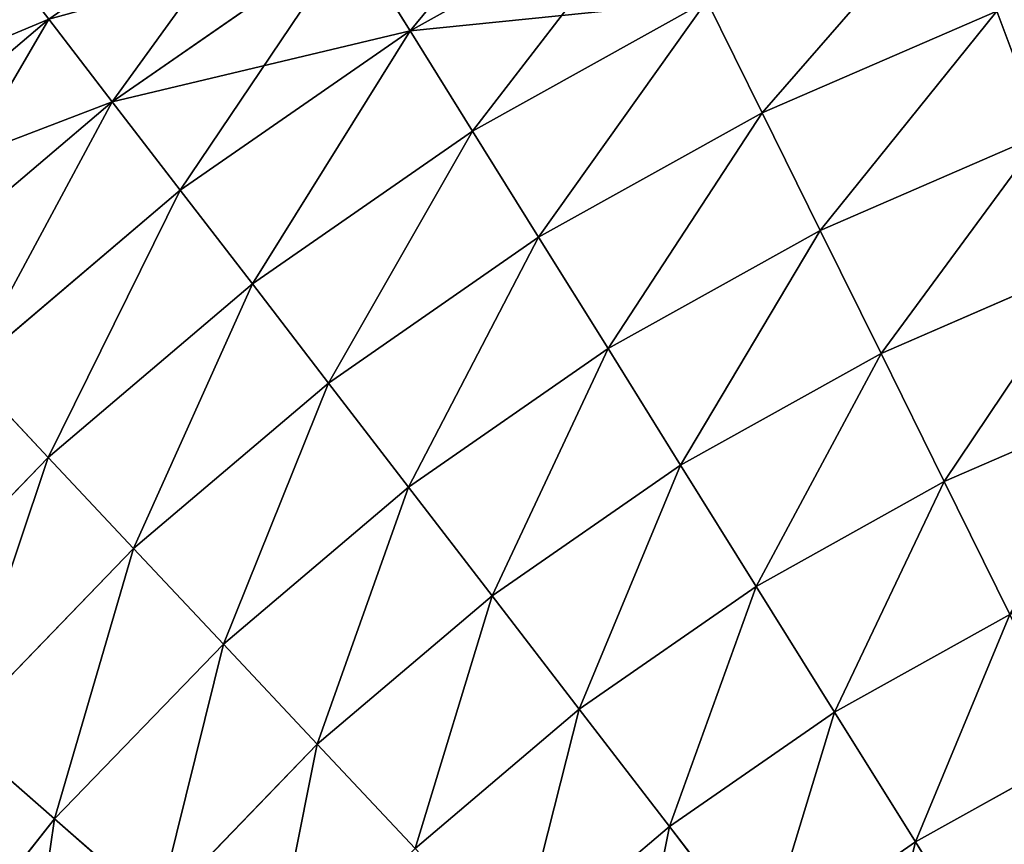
# Model space of a CAD drawing. Extents: x 5 to 965, y 4 to 104.
# Tile 197 of 256: x 245 to 258, y 75 to 86. Entities that reach past the tile are written whole.
import ezdxf

# ---------------------------------------------------------------- set-up
doc = ezdxf.new("R2010")
doc.units = 0
doc.layers.get('0').update_dxf_attribs({"color": 13, "linetype": 'CONTINUOUS'})

# ---------------------------------------------------------------- blocks, each defined once
blk = doc.blocks.new('COMPONENT_4')
for p, q in [((32.858, 84.613, 18.22), (29.545, 82.768, 18.22)), ((32.858, 84.613, 81.659), (29.545, 82.768, 81.659)), ((28.746, 84.051, 20.155), (25.508, 81.807, 20.155)), ((28.746, 84.051, 79.725), (25.508, 81.807, 79.725)), ((29.545, 82.768, 18.22), (28.746, 84.051, 20.155)), ((28.746, 84.051, 79.725), (29.545, 82.768, 81.659)), ((33.569, 83.174, 16.362), (30.394, 81.406, 16.362)), ((33.569, 83.174, 83.518), (30.394, 81.406, 83.518)), ((34.319, 81.655, 14.584), (33.569, 83.174, 16.362)), ((34.319, 81.655, 85.295), (33.569, 83.174, 83.518)), ((24.646, 82.928, 22.161), (21.537, 80.287, 22.161)), ((24.646, 82.928, 77.718), (21.537, 80.287, 77.718)), ((25.508, 81.807, 20.155), (24.646, 82.928, 22.161)), ((24.646, 82.928, 77.718), (25.508, 81.807, 79.725)), ((37.5, 83.037, 14.584), (34.319, 81.655, 14.584)), ((37.5, 83.037, 85.295), (34.319, 81.655, 85.295)), ((38.128, 81.372, 12.892), (37.5, 83.037, 14.584)), ((38.128, 81.372, 86.987), (37.5, 83.037, 85.295)), ((29.545, 82.768, 18.22), (26.429, 80.608, 18.22)), ((29.545, 82.768, 81.659), (26.429, 80.608, 81.659)), ((30.394, 81.406, 16.362), (29.545, 82.768, 18.22)), ((29.545, 82.768, 81.659), (30.394, 81.406, 83.518)), ((25.508, 81.807, 20.155), (22.505, 79.255, 20.155)), ((25.508, 81.807, 79.725), (22.505, 79.255, 79.725)), ((26.429, 80.608, 18.22), (25.508, 81.807, 20.155)), ((25.508, 81.807, 79.725), (26.429, 80.608, 81.659)), ((34.319, 81.655, 14.584), (31.289, 79.968, 14.584)), ((34.319, 81.655, 85.295), (31.289, 79.968, 85.295)), ((35.108, 80.06, 12.892), (34.319, 81.655, 14.584)), ((35.108, 80.06, 86.987), (34.319, 81.655, 85.295)), ((30.394, 81.406, 16.362), (27.407, 79.336, 16.362)), ((30.394, 81.406, 83.518), (27.407, 79.336, 83.518)), ((31.289, 79.968, 14.584), (30.394, 81.406, 16.362)), ((30.394, 81.406, 83.518), (31.289, 79.968, 85.295)), ((38.128, 81.372, 12.892), (35.108, 80.06, 12.892)), ((38.128, 81.372, 86.987), (35.108, 80.06, 86.987)), ((26.429, 80.608, 18.22), (23.54, 78.153, 18.22)), ((26.429, 80.608, 81.659), (23.54, 78.153, 81.659)), ((27.407, 79.336, 16.362), (26.429, 80.608, 18.22)), ((26.429, 80.608, 81.659), (27.407, 79.336, 83.518)), ((35.108, 80.06, 12.892), (32.23, 78.458, 12.892)), ((35.108, 80.06, 86.987), (32.23, 78.458, 86.987)), ((35.932, 78.392, 11.289), (35.108, 80.06, 12.892)), ((35.932, 78.392, 88.59), (35.108, 80.06, 86.987)), ((31.289, 79.968, 14.584), (28.439, 77.992, 14.584)), ((31.289, 79.968, 85.295), (28.439, 77.992, 85.295)), ((32.23, 78.458, 12.892), (31.289, 79.968, 14.584)), ((31.289, 79.968, 85.295), (32.23, 78.458, 86.987)), ((38.785, 79.631, 11.289), (35.932, 78.392, 11.289)), ((38.785, 79.631, 88.59), (35.932, 78.392, 88.59)), ((27.407, 79.336, 16.362), (24.638, 76.982, 16.362)), ((27.407, 79.336, 83.518), (24.638, 76.982, 83.518)), ((28.439, 77.992, 14.584), (27.407, 79.336, 16.362)), ((27.407, 79.336, 83.518), (28.439, 77.992, 85.295)), ((32.23, 78.458, 12.892), (29.524, 76.581, 12.892)), ((32.23, 78.458, 86.987), (29.524, 76.581, 86.987)), ((33.214, 76.879, 11.289), (32.23, 78.458, 12.892)), ((32.23, 78.458, 86.987), (33.214, 76.879, 88.59)), ((35.932, 78.392, 11.289), (33.214, 76.879, 11.289)), ((35.932, 78.392, 88.59), (33.214, 76.879, 88.59)), ((36.79, 76.655, 9.779), (35.932, 78.392, 11.289)), ((36.79, 76.655, 90.1), (35.932, 78.392, 88.59)), ((24.638, 76.982, 16.362), (23.54, 78.153, 18.22)), ((24.638, 76.982, 83.518), (23.54, 78.153, 81.659)), ((28.439, 77.992, 14.584), (25.797, 75.747, 14.584)), ((28.439, 77.992, 85.295), (25.797, 75.747, 85.295)), ((29.524, 76.581, 12.892), (28.439, 77.992, 14.584)), ((28.439, 77.992, 85.295), (29.524, 76.581, 86.987)), ((39.469, 77.819, 9.779), (36.79, 76.655, 9.779)), ((39.469, 77.819, 90.1), (36.79, 76.655, 90.1)), ((24.638, 76.982, 16.362), (22.113, 74.369, 16.362)), ((24.638, 76.982, 83.518), (22.113, 74.369, 83.518)), ((25.797, 75.747, 14.584), (24.638, 76.982, 16.362)), ((25.797, 75.747, 85.295), (24.638, 76.982, 83.518)), ((33.214, 76.879, 11.289), (30.658, 75.106, 11.289)), ((33.214, 76.879, 88.59), (30.658, 75.106, 88.59)), ((34.238, 75.234, 9.779), (33.214, 76.879, 11.289)), ((33.214, 76.879, 88.59), (34.238, 75.234, 90.1)), ((36.79, 76.655, 9.779), (34.238, 75.234, 9.779)), ((36.79, 76.655, 90.1), (34.238, 75.234, 90.1)), ((37.68, 74.854, 8.366), (36.79, 76.655, 9.779)), ((37.68, 74.854, 91.513), (36.79, 76.655, 90.1)), ((29.524, 76.581, 12.892), (27.015, 74.449, 12.892)), ((29.524, 76.581, 86.987), (27.015, 74.449, 86.987)), ((30.658, 75.106, 11.289), (29.524, 76.581, 12.892)), ((29.524, 76.581, 86.987), (30.658, 75.106, 88.59)), ((25.797, 75.747, 14.584), (23.387, 73.253, 14.584)), ((25.797, 75.747, 85.295), (23.387, 73.253, 85.295)), ((27.015, 74.449, 12.892), (25.797, 75.747, 14.584)), ((27.015, 74.449, 86.987), (25.797, 75.747, 85.295)), ((34.238, 75.234, 9.779), (31.838, 73.57, 9.779)), ((34.238, 75.234, 90.1), (31.838, 73.57, 90.1)), ((35.301, 73.529, 8.366), (34.238, 75.234, 9.779)), ((34.238, 75.234, 90.1), (35.301, 73.529, 91.513)), ((30.658, 75.106, 11.289), (28.287, 73.092, 11.289)), ((30.658, 75.106, 88.59), (28.287, 73.092, 88.59)), ((31.838, 73.57, 9.779), (30.658, 75.106, 11.289)), ((30.658, 75.106, 88.59), (31.838, 73.57, 90.1)), ((37.68, 74.854, 8.366), (35.301, 73.529, 8.366)), ((37.68, 74.854, 91.513), (35.301, 73.529, 91.513)), ((27.015, 74.449, 12.892), (24.726, 72.08, 12.892)), ((27.015, 74.449, 86.987), (24.726, 72.08, 86.987)), ((28.287, 73.092, 11.289), (27.015, 74.449, 12.892)), ((28.287, 73.092, 88.59), (27.015, 74.449, 86.987)), ((31.838, 73.57, 9.779), (29.613, 71.679, 9.779)), ((31.838, 73.57, 90.1), (29.613, 71.679, 90.1)), ((33.062, 71.978, 8.366), (31.838, 73.57, 9.779)), ((31.838, 73.57, 90.1), (33.062, 71.978, 91.513)), ((35.301, 73.529, 8.366), (33.062, 71.978, 8.366)), ((35.301, 73.529, 91.513), (33.062, 71.978, 91.513)), ((36.398, 71.767, 7.053), (35.301, 73.529, 8.366)), ((35.301, 73.529, 91.513), (36.398, 71.767, 92.826)), ((24.726, 72.08, 12.892), (23.387, 73.253, 14.584)), ((23.387, 73.253, 85.295), (24.726, 72.08, 86.987)), ((28.287, 73.092, 11.289), (26.126, 70.855, 11.289)), ((28.287, 73.092, 88.59), (26.126, 70.855, 88.59)), ((29.613, 71.679, 9.779), (28.287, 73.092, 11.289)), ((29.613, 71.679, 90.1), (28.287, 73.092, 88.59)), ((38.6, 72.993, 7.053), (36.398, 71.767, 7.053)), ((38.6, 72.993, 92.826), (36.398, 71.767, 92.826)), ((24.726, 72.08, 12.892), (22.681, 69.499, 12.892)), ((24.726, 72.08, 86.987), (22.681, 69.499, 86.987)), ((26.126, 70.855, 11.289), (24.726, 72.08, 12.892)), ((24.726, 72.08, 86.987), (26.126, 70.855, 88.59)), ((33.062, 71.978, 8.366), (30.987, 70.214, 8.366)), ((33.062, 71.978, 91.513), (30.987, 70.214, 91.513)), ((34.327, 70.332, 7.053), (33.062, 71.978, 8.366)), ((33.062, 71.978, 91.513), (34.327, 70.332, 92.826)), ((36.398, 71.767, 7.053), (34.327, 70.332, 7.053)), ((36.398, 71.767, 92.826), (34.327, 70.332, 92.826)), ((37.529, 69.953, 5.844), (36.398, 71.767, 7.053)), ((36.398, 71.767, 92.826), (37.529, 69.953, 94.036))]:
    blk.add_line(p, q)
mesh = blk.add_polyface()
corners = [(28.746, 84.051, 20.155), (32.858, 84.613, 18.22), (29.545, 82.768, 18.22), (32.188, 85.968, 20.155)]
mesh.append_faces([[corners[k] for k in face] for face in [(0, 1, 2), (1, 0, 3)]], dxfattribs={"vtx0": -1})
mesh = blk.add_polyface()
corners = [(29.545, 82.768, 81.659), (32.188, 85.968, 79.725), (28.746, 84.051, 79.725), (32.858, 84.613, 81.659)]
mesh.append_faces([[corners[k] for k in face] for face in [(0, 1, 2), (1, 0, 3)]], dxfattribs={"vtx0": -1})
mesh = blk.add_polyface()
corners = [(24.646, 82.928, 22.161), (28.746, 84.051, 20.155), (25.508, 81.807, 20.155), (27.998, 85.252, 22.161)]
mesh.append_faces([[corners[k] for k in face] for face in [(0, 1, 2), (1, 0, 3)]], dxfattribs={"vtx0": -1})
mesh = blk.add_polyface()
corners = [(25.508, 81.807, 79.725), (27.998, 85.252, 77.718), (24.646, 82.928, 77.718), (28.746, 84.051, 79.725)]
mesh.append_faces([[corners[k] for k in face] for face in [(0, 1, 2), (1, 0, 3)]], dxfattribs={"vtx0": -1})
mesh = blk.add_polyface()
corners = [(29.545, 82.768, 18.22), (33.569, 83.174, 16.362), (30.394, 81.406, 16.362), (32.858, 84.613, 18.22)]
mesh.append_faces([[corners[k] for k in face] for face in [(0, 1, 2), (1, 0, 3)]], dxfattribs={"vtx0": -1})
mesh = blk.add_polyface()
corners = [(30.394, 81.406, 83.518), (32.858, 84.613, 81.659), (29.545, 82.768, 81.659), (33.569, 83.174, 83.518)]
mesh.append_faces([[corners[k] for k in face] for face in [(0, 1, 2), (1, 0, 3)]], dxfattribs={"vtx0": -1})
mesh = blk.add_polyface()
corners = [(36.902, 84.622, 16.362), (34.319, 81.655, 14.584), (33.569, 83.174, 16.362), (37.5, 83.037, 14.584)]
mesh.append_faces([[corners[k] for k in face] for face in [(0, 1, 2), (1, 0, 3)]], dxfattribs={"vtx0": -1})
mesh = blk.add_polyface()
corners = [(34.319, 81.655, 85.295), (36.902, 84.622, 83.518), (33.569, 83.174, 83.518), (37.5, 83.037, 85.295)]
mesh.append_faces([[corners[k] for k in face] for face in [(0, 1, 2), (1, 0, 3)]], dxfattribs={"vtx0": -1})
mesh = blk.add_polyface()
corners = [(25.508, 81.807, 20.155), (29.545, 82.768, 18.22), (26.429, 80.608, 18.22), (28.746, 84.051, 20.155)]
mesh.append_faces([[corners[k] for k in face] for face in [(0, 1, 2), (1, 0, 3)]], dxfattribs={"vtx0": -1})
mesh = blk.add_polyface()
corners = [(26.429, 80.608, 81.659), (28.746, 84.051, 79.725), (25.508, 81.807, 79.725), (29.545, 82.768, 81.659)]
mesh.append_faces([[corners[k] for k in face] for face in [(0, 1, 2), (1, 0, 3)]], dxfattribs={"vtx0": -1})
mesh = blk.add_polyface()
corners = [(40.801, 84.101, 14.584), (38.128, 81.372, 12.892), (37.5, 83.037, 14.584), (41.263, 82.382, 12.892)]
mesh.append_faces([[corners[k] for k in face] for face in [(0, 1, 2), (1, 0, 3)]], dxfattribs={"vtx0": -1})
mesh = blk.add_polyface()
corners = [(38.128, 81.372, 86.987), (40.801, 84.101, 85.295), (37.5, 83.037, 85.295), (41.263, 82.382, 86.987)]
mesh.append_faces([[corners[k] for k in face] for face in [(0, 1, 2), (1, 0, 3)]], dxfattribs={"vtx0": -1})
mesh = blk.add_polyface()
corners = [(20.638, 81.246, 24.235), (24.646, 82.928, 22.161), (21.537, 80.287, 22.161), (23.844, 83.971, 24.235)]
mesh.append_faces([[corners[k] for k in face] for face in [(0, 1, 2), (1, 0, 3)]], dxfattribs={"vtx0": -1})
mesh = blk.add_polyface()
corners = [(21.537, 80.287, 77.718), (23.844, 83.971, 75.645), (20.638, 81.246, 75.645), (24.646, 82.928, 77.718)]
mesh.append_faces([[corners[k] for k in face] for face in [(0, 1, 2), (1, 0, 3)]], dxfattribs={"vtx0": -1})
mesh = blk.add_polyface()
corners = [(33.569, 83.174, 16.362), (31.289, 79.968, 14.584), (30.394, 81.406, 16.362), (34.319, 81.655, 14.584)]
mesh.append_faces([[corners[k] for k in face] for face in [(0, 1, 2), (1, 0, 3)]], dxfattribs={"vtx0": -1})
mesh = blk.add_polyface()
corners = [(31.289, 79.968, 85.295), (33.569, 83.174, 83.518), (30.394, 81.406, 83.518), (34.319, 81.655, 85.295)]
mesh.append_faces([[corners[k] for k in face] for face in [(0, 1, 2), (1, 0, 3)]], dxfattribs={"vtx0": -1})
mesh = blk.add_polyface()
corners = [(21.537, 80.287, 22.161), (25.508, 81.807, 20.155), (22.505, 79.255, 20.155), (24.646, 82.928, 22.161)]
mesh.append_faces([[corners[k] for k in face] for face in [(0, 1, 2), (1, 0, 3)]], dxfattribs={"vtx0": -1})
mesh = blk.add_polyface()
corners = [(22.505, 79.255, 79.725), (24.646, 82.928, 77.718), (21.537, 80.287, 77.718), (25.508, 81.807, 79.725)]
mesh.append_faces([[corners[k] for k in face] for face in [(0, 1, 2), (1, 0, 3)]], dxfattribs={"vtx0": -1})
mesh = blk.add_polyface()
corners = [(37.5, 83.037, 14.584), (35.108, 80.06, 12.892), (34.319, 81.655, 14.584), (38.128, 81.372, 12.892)]
mesh.append_faces([[corners[k] for k in face] for face in [(0, 1, 2), (1, 0, 3)]], dxfattribs={"vtx0": -1})
mesh = blk.add_polyface()
corners = [(35.108, 80.06, 86.987), (37.5, 83.037, 85.295), (34.319, 81.655, 85.295), (38.128, 81.372, 86.987)]
mesh.append_faces([[corners[k] for k in face] for face in [(0, 1, 2), (1, 0, 3)]], dxfattribs={"vtx0": -1})
mesh = blk.add_polyface()
corners = [(29.545, 82.768, 18.22), (27.407, 79.336, 16.362), (26.429, 80.608, 18.22), (30.394, 81.406, 16.362)]
mesh.append_faces([[corners[k] for k in face] for face in [(0, 1, 2), (1, 0, 3)]], dxfattribs={"vtx0": -1})
mesh = blk.add_polyface()
corners = [(27.407, 79.336, 83.518), (29.545, 82.768, 81.659), (26.429, 80.608, 81.659), (30.394, 81.406, 83.518)]
mesh.append_faces([[corners[k] for k in face] for face in [(0, 1, 2), (1, 0, 3)]], dxfattribs={"vtx0": -1})
mesh = blk.add_polyface()
corners = [(25.508, 81.807, 20.155), (23.54, 78.153, 18.22), (22.505, 79.255, 20.155), (26.429, 80.608, 18.22)]
mesh.append_faces([[corners[k] for k in face] for face in [(0, 1, 2), (1, 0, 3)]], dxfattribs={"vtx0": -1})
mesh = blk.add_polyface()
corners = [(23.54, 78.153, 81.659), (25.508, 81.807, 79.725), (22.505, 79.255, 79.725), (26.429, 80.608, 81.659)]
mesh.append_faces([[corners[k] for k in face] for face in [(0, 1, 2), (1, 0, 3)]], dxfattribs={"vtx0": -1})
mesh = blk.add_polyface()
corners = [(34.319, 81.655, 14.584), (32.23, 78.458, 12.892), (31.289, 79.968, 14.584), (35.108, 80.06, 12.892)]
mesh.append_faces([[corners[k] for k in face] for face in [(0, 1, 2), (1, 0, 3)]], dxfattribs={"vtx0": -1})
mesh = blk.add_polyface()
corners = [(32.23, 78.458, 86.987), (34.319, 81.655, 85.295), (31.289, 79.968, 85.295), (35.108, 80.06, 86.987)]
mesh.append_faces([[corners[k] for k in face] for face in [(0, 1, 2), (1, 0, 3)]], dxfattribs={"vtx0": -1})
mesh = blk.add_polyface()
corners = [(30.394, 81.406, 16.362), (28.439, 77.992, 14.584), (27.407, 79.336, 16.362), (31.289, 79.968, 14.584)]
mesh.append_faces([[corners[k] for k in face] for face in [(0, 1, 2), (1, 0, 3)]], dxfattribs={"vtx0": -1})
mesh = blk.add_polyface()
corners = [(28.439, 77.992, 85.295), (30.394, 81.406, 83.518), (27.407, 79.336, 83.518), (31.289, 79.968, 85.295)]
mesh.append_faces([[corners[k] for k in face] for face in [(0, 1, 2), (1, 0, 3)]], dxfattribs={"vtx0": -1})
mesh = blk.add_polyface()
corners = [(38.128, 81.372, 12.892), (35.932, 78.392, 11.289), (35.108, 80.06, 12.892), (38.785, 79.631, 11.289)]
mesh.append_faces([[corners[k] for k in face] for face in [(0, 1, 2), (1, 0, 3)]], dxfattribs={"vtx0": -1})
mesh = blk.add_polyface()
corners = [(35.932, 78.392, 88.59), (38.128, 81.372, 86.987), (35.108, 80.06, 86.987), (38.785, 79.631, 88.59)]
mesh.append_faces([[corners[k] for k in face] for face in [(0, 1, 2), (1, 0, 3)]], dxfattribs={"vtx0": -1})
mesh = blk.add_polyface()
corners = [(26.429, 80.608, 18.22), (24.638, 76.982, 16.362), (23.54, 78.153, 18.22), (27.407, 79.336, 16.362)]
mesh.append_faces([[corners[k] for k in face] for face in [(0, 1, 2), (1, 0, 3)]], dxfattribs={"vtx0": -1})
mesh = blk.add_polyface()
corners = [(24.638, 76.982, 83.518), (26.429, 80.608, 81.659), (23.54, 78.153, 81.659), (27.407, 79.336, 83.518)]
mesh.append_faces([[corners[k] for k in face] for face in [(0, 1, 2), (1, 0, 3)]], dxfattribs={"vtx0": -1})
mesh = blk.add_polyface()
corners = [(35.108, 80.06, 12.892), (33.214, 76.879, 11.289), (32.23, 78.458, 12.892), (35.932, 78.392, 11.289)]
mesh.append_faces([[corners[k] for k in face] for face in [(0, 1, 2), (1, 0, 3)]], dxfattribs={"vtx0": -1})
mesh = blk.add_polyface()
corners = [(33.214, 76.879, 88.59), (35.108, 80.06, 86.987), (32.23, 78.458, 86.987), (35.932, 78.392, 88.59)]
mesh.append_faces([[corners[k] for k in face] for face in [(0, 1, 2), (1, 0, 3)]], dxfattribs={"vtx0": -1})
mesh = blk.add_polyface()
corners = [(31.289, 79.968, 14.584), (29.524, 76.581, 12.892), (28.439, 77.992, 14.584), (32.23, 78.458, 12.892)]
mesh.append_faces([[corners[k] for k in face] for face in [(0, 1, 2), (1, 0, 3)]], dxfattribs={"vtx0": -1})
mesh = blk.add_polyface()
corners = [(29.524, 76.581, 86.987), (31.289, 79.968, 85.295), (28.439, 77.992, 85.295), (32.23, 78.458, 86.987)]
mesh.append_faces([[corners[k] for k in face] for face in [(0, 1, 2), (1, 0, 3)]], dxfattribs={"vtx0": -1})
mesh = blk.add_polyface()
corners = [(38.785, 79.631, 11.289), (36.79, 76.655, 9.779), (35.932, 78.392, 11.289), (39.469, 77.819, 9.779)]
mesh.append_faces([[corners[k] for k in face] for face in [(0, 1, 2), (1, 0, 3)]], dxfattribs={"vtx0": -1})
mesh = blk.add_polyface()
corners = [(36.79, 76.655, 90.1), (38.785, 79.631, 88.59), (35.932, 78.392, 88.59), (39.469, 77.819, 90.1)]
mesh.append_faces([[corners[k] for k in face] for face in [(0, 1, 2), (1, 0, 3)]], dxfattribs={"vtx0": -1})
mesh = blk.add_polyface()
corners = [(27.407, 79.336, 16.362), (25.797, 75.747, 14.584), (24.638, 76.982, 16.362), (28.439, 77.992, 14.584)]
mesh.append_faces([[corners[k] for k in face] for face in [(0, 1, 2), (1, 0, 3)]], dxfattribs={"vtx0": -1})
mesh = blk.add_polyface()
corners = [(25.797, 75.747, 85.295), (27.407, 79.336, 83.518), (24.638, 76.982, 83.518), (28.439, 77.992, 85.295)]
mesh.append_faces([[corners[k] for k in face] for face in [(0, 1, 2), (1, 0, 3)]], dxfattribs={"vtx0": -1})
mesh = blk.add_polyface()
corners = [(32.23, 78.458, 12.892), (30.658, 75.106, 11.289), (29.524, 76.581, 12.892), (33.214, 76.879, 11.289)]
mesh.append_faces([[corners[k] for k in face] for face in [(0, 1, 2), (1, 0, 3)]], dxfattribs={"vtx0": -1})
mesh = blk.add_polyface()
corners = [(30.658, 75.106, 88.59), (32.23, 78.458, 86.987), (29.524, 76.581, 86.987), (33.214, 76.879, 88.59)]
mesh.append_faces([[corners[k] for k in face] for face in [(0, 1, 2), (1, 0, 3)]], dxfattribs={"vtx0": -1})
mesh = blk.add_polyface()
corners = [(35.932, 78.392, 11.289), (34.238, 75.234, 9.779), (33.214, 76.879, 11.289), (36.79, 76.655, 9.779)]
mesh.append_faces([[corners[k] for k in face] for face in [(0, 1, 2), (1, 0, 3)]], dxfattribs={"vtx0": -1})
mesh = blk.add_polyface()
corners = [(34.238, 75.234, 90.1), (35.932, 78.392, 88.59), (33.214, 76.879, 88.59), (36.79, 76.655, 90.1)]
mesh.append_faces([[corners[k] for k in face] for face in [(0, 1, 2), (1, 0, 3)]], dxfattribs={"vtx0": -1})
mesh = blk.add_polyface()
corners = [(23.54, 78.153, 18.22), (22.113, 74.369, 16.362), (20.905, 75.426, 18.22), (24.638, 76.982, 16.362)]
mesh.append_faces([[corners[k] for k in face] for face in [(0, 1, 2), (1, 0, 3)]], dxfattribs={"vtx0": -1})
mesh = blk.add_polyface()
corners = [(22.113, 74.369, 83.518), (23.54, 78.153, 81.659), (20.905, 75.426, 81.659), (24.638, 76.982, 83.518)]
mesh.append_faces([[corners[k] for k in face] for face in [(0, 1, 2), (1, 0, 3)]], dxfattribs={"vtx0": -1})
mesh = blk.add_polyface()
corners = [(28.439, 77.992, 14.584), (27.015, 74.449, 12.892), (25.797, 75.747, 14.584), (29.524, 76.581, 12.892)]
mesh.append_faces([[corners[k] for k in face] for face in [(0, 1, 2), (1, 0, 3)]], dxfattribs={"vtx0": -1})
mesh = blk.add_polyface()
corners = [(27.015, 74.449, 86.987), (28.439, 77.992, 85.295), (25.797, 75.747, 85.295), (29.524, 76.581, 86.987)]
mesh.append_faces([[corners[k] for k in face] for face in [(0, 1, 2), (1, 0, 3)]], dxfattribs={"vtx0": -1})
mesh = blk.add_polyface()
corners = [(39.469, 77.819, 9.779), (37.68, 74.854, 8.366), (36.79, 76.655, 9.779), (40.178, 75.94, 8.366)]
mesh.append_faces([[corners[k] for k in face] for face in [(0, 1, 2), (1, 0, 3)]], dxfattribs={"vtx0": -1})
mesh = blk.add_polyface()
corners = [(37.68, 74.854, 91.513), (39.469, 77.819, 90.1), (36.79, 76.655, 90.1), (40.178, 75.94, 91.513)]
mesh.append_faces([[corners[k] for k in face] for face in [(0, 1, 2), (1, 0, 3)]], dxfattribs={"vtx0": -1})
mesh = blk.add_polyface()
corners = [(24.638, 76.982, 16.362), (23.387, 73.253, 14.584), (22.113, 74.369, 16.362), (25.797, 75.747, 14.584)]
mesh.append_faces([[corners[k] for k in face] for face in [(0, 1, 2), (1, 0, 3)]], dxfattribs={"vtx0": -1})
mesh = blk.add_polyface()
corners = [(23.387, 73.253, 85.295), (24.638, 76.982, 83.518), (22.113, 74.369, 83.518), (25.797, 75.747, 85.295)]
mesh.append_faces([[corners[k] for k in face] for face in [(0, 1, 2), (1, 0, 3)]], dxfattribs={"vtx0": -1})
mesh = blk.add_polyface()
corners = [(33.214, 76.879, 11.289), (31.838, 73.57, 9.779), (30.658, 75.106, 11.289), (34.238, 75.234, 9.779)]
mesh.append_faces([[corners[k] for k in face] for face in [(0, 1, 2), (1, 0, 3)]], dxfattribs={"vtx0": -1})
mesh = blk.add_polyface()
corners = [(31.838, 73.57, 90.1), (33.214, 76.879, 88.59), (30.658, 75.106, 88.59), (34.238, 75.234, 90.1)]
mesh.append_faces([[corners[k] for k in face] for face in [(0, 1, 2), (1, 0, 3)]], dxfattribs={"vtx0": -1})
mesh = blk.add_polyface()
corners = [(36.79, 76.655, 9.779), (35.301, 73.529, 8.366), (34.238, 75.234, 9.779), (37.68, 74.854, 8.366)]
mesh.append_faces([[corners[k] for k in face] for face in [(0, 1, 2), (1, 0, 3)]], dxfattribs={"vtx0": -1})
mesh = blk.add_polyface()
corners = [(35.301, 73.529, 91.513), (36.79, 76.655, 90.1), (34.238, 75.234, 90.1), (37.68, 74.854, 91.513)]
mesh.append_faces([[corners[k] for k in face] for face in [(0, 1, 2), (1, 0, 3)]], dxfattribs={"vtx0": -1})
mesh = blk.add_polyface()
corners = [(29.524, 76.581, 12.892), (28.287, 73.092, 11.289), (27.015, 74.449, 12.892), (30.658, 75.106, 11.289)]
mesh.append_faces([[corners[k] for k in face] for face in [(0, 1, 2), (1, 0, 3)]], dxfattribs={"vtx0": -1})
mesh = blk.add_polyface()
corners = [(28.287, 73.092, 88.59), (29.524, 76.581, 86.987), (27.015, 74.449, 86.987), (30.658, 75.106, 88.59)]
mesh.append_faces([[corners[k] for k in face] for face in [(0, 1, 2), (1, 0, 3)]], dxfattribs={"vtx0": -1})
mesh = blk.add_polyface()
corners = [(25.797, 75.747, 14.584), (24.726, 72.08, 12.892), (23.387, 73.253, 14.584), (27.015, 74.449, 12.892)]
mesh.append_faces([[corners[k] for k in face] for face in [(0, 1, 2), (1, 0, 3)]], dxfattribs={"vtx0": -1})
mesh = blk.add_polyface()
corners = [(24.726, 72.08, 86.987), (25.797, 75.747, 85.295), (23.387, 73.253, 85.295), (27.015, 74.449, 86.987)]
mesh.append_faces([[corners[k] for k in face] for face in [(0, 1, 2), (1, 0, 3)]], dxfattribs={"vtx0": -1})
mesh = blk.add_polyface()
corners = [(34.238, 75.234, 9.779), (33.062, 71.978, 8.366), (31.838, 73.57, 9.779), (35.301, 73.529, 8.366)]
mesh.append_faces([[corners[k] for k in face] for face in [(0, 1, 2), (1, 0, 3)]], dxfattribs={"vtx0": -1})
mesh = blk.add_polyface()
corners = [(33.062, 71.978, 91.513), (34.238, 75.234, 90.1), (31.838, 73.57, 90.1), (35.301, 73.529, 91.513)]
mesh.append_faces([[corners[k] for k in face] for face in [(0, 1, 2), (1, 0, 3)]], dxfattribs={"vtx0": -1})
mesh = blk.add_polyface()
corners = [(30.658, 75.106, 11.289), (29.613, 71.679, 9.779), (28.287, 73.092, 11.289), (31.838, 73.57, 9.779)]
mesh.append_faces([[corners[k] for k in face] for face in [(0, 1, 2), (1, 0, 3)]], dxfattribs={"vtx0": -1})
mesh = blk.add_polyface()
corners = [(29.613, 71.679, 90.1), (30.658, 75.106, 88.59), (28.287, 73.092, 88.59), (31.838, 73.57, 90.1)]
mesh.append_faces([[corners[k] for k in face] for face in [(0, 1, 2), (1, 0, 3)]], dxfattribs={"vtx0": -1})
mesh = blk.add_polyface()
corners = [(37.68, 74.854, 8.366), (36.398, 71.767, 7.053), (35.301, 73.529, 8.366), (38.6, 72.993, 7.053)]
mesh.append_faces([[corners[k] for k in face] for face in [(0, 1, 2), (1, 0, 3)]], dxfattribs={"vtx0": -1})
mesh = blk.add_polyface()
corners = [(36.398, 71.767, 92.826), (37.68, 74.854, 91.513), (35.301, 73.529, 91.513), (38.6, 72.993, 92.826)]
mesh.append_faces([[corners[k] for k in face] for face in [(0, 1, 2), (1, 0, 3)]], dxfattribs={"vtx0": -1})
mesh = blk.add_polyface()
corners = [(27.015, 74.449, 12.892), (26.126, 70.855, 11.289), (24.726, 72.08, 12.892), (28.287, 73.092, 11.289)]
mesh.append_faces([[corners[k] for k in face] for face in [(0, 1, 2), (1, 0, 3)]], dxfattribs={"vtx0": -1})
mesh = blk.add_polyface()
corners = [(26.126, 70.855, 88.59), (27.015, 74.449, 86.987), (24.726, 72.08, 86.987), (28.287, 73.092, 88.59)]
mesh.append_faces([[corners[k] for k in face] for face in [(0, 1, 2), (1, 0, 3)]], dxfattribs={"vtx0": -1})
mesh = blk.add_polyface()
corners = [(31.838, 73.57, 9.779), (30.987, 70.214, 8.366), (29.613, 71.679, 9.779), (33.062, 71.978, 8.366)]
mesh.append_faces([[corners[k] for k in face] for face in [(0, 1, 2), (1, 0, 3)]], dxfattribs={"vtx0": -1})
mesh = blk.add_polyface()
corners = [(30.987, 70.214, 91.513), (31.838, 73.57, 90.1), (29.613, 71.679, 90.1), (33.062, 71.978, 91.513)]
mesh.append_faces([[corners[k] for k in face] for face in [(0, 1, 2), (1, 0, 3)]], dxfattribs={"vtx0": -1})
mesh = blk.add_polyface()
corners = [(35.301, 73.529, 8.366), (34.327, 70.332, 7.053), (33.062, 71.978, 8.366), (36.398, 71.767, 7.053)]
mesh.append_faces([[corners[k] for k in face] for face in [(0, 1, 2), (1, 0, 3)]], dxfattribs={"vtx0": -1})
mesh = blk.add_polyface()
corners = [(34.327, 70.332, 92.826), (35.301, 73.529, 91.513), (33.062, 71.978, 91.513), (36.398, 71.767, 92.826)]
mesh.append_faces([[corners[k] for k in face] for face in [(0, 1, 2), (1, 0, 3)]], dxfattribs={"vtx0": -1})
mesh = blk.add_polyface()
corners = [(23.387, 73.253, 14.584), (22.681, 69.499, 12.892), (21.234, 70.535, 14.584), (24.726, 72.08, 12.892)]
mesh.append_faces([[corners[k] for k in face] for face in [(0, 1, 2), (1, 0, 3)]], dxfattribs={"vtx0": -1})
mesh = blk.add_polyface()
corners = [(22.681, 69.499, 86.987), (23.387, 73.253, 85.295), (21.234, 70.535, 85.295), (24.726, 72.08, 86.987)]
mesh.append_faces([[corners[k] for k in face] for face in [(0, 1, 2), (1, 0, 3)]], dxfattribs={"vtx0": -1})
mesh = blk.add_polyface()
corners = [(28.287, 73.092, 11.289), (27.583, 69.579, 9.779), (26.126, 70.855, 11.289), (29.613, 71.679, 9.779)]
mesh.append_faces([[corners[k] for k in face] for face in [(0, 1, 2), (1, 0, 3)]], dxfattribs={"vtx0": -1})
mesh = blk.add_polyface()
corners = [(27.583, 69.579, 90.1), (28.287, 73.092, 88.59), (26.126, 70.855, 88.59), (29.613, 71.679, 90.1)]
mesh.append_faces([[corners[k] for k in face] for face in [(0, 1, 2), (1, 0, 3)]], dxfattribs={"vtx0": -1})
mesh = blk.add_polyface()
corners = [(38.6, 72.993, 7.053), (37.529, 69.953, 5.844), (36.398, 71.767, 7.053), (39.547, 71.077, 5.844)]
mesh.append_faces([[corners[k] for k in face] for face in [(0, 1, 2), (1, 0, 3)]], dxfattribs={"vtx0": -1})
mesh = blk.add_polyface()
corners = [(37.529, 69.953, 94.036), (38.6, 72.993, 92.826), (36.398, 71.767, 92.826), (39.547, 71.077, 94.036)]
mesh.append_faces([[corners[k] for k in face] for face in [(0, 1, 2), (1, 0, 3)]], dxfattribs={"vtx0": -1})
mesh = blk.add_polyface()
corners = [(24.726, 72.08, 12.892), (24.194, 68.417, 11.289), (22.681, 69.499, 12.892), (26.126, 70.855, 11.289)]
mesh.append_faces([[corners[k] for k in face] for face in [(0, 1, 2), (1, 0, 3)]], dxfattribs={"vtx0": -1})
mesh = blk.add_polyface()
corners = [(24.194, 68.417, 88.59), (24.726, 72.08, 86.987), (22.681, 69.499, 86.987), (26.126, 70.855, 88.59)]
mesh.append_faces([[corners[k] for k in face] for face in [(0, 1, 2), (1, 0, 3)]], dxfattribs={"vtx0": -1})
mesh = blk.add_polyface()
corners = [(33.062, 71.978, 8.366), (32.407, 68.7, 7.053), (30.987, 70.214, 8.366), (34.327, 70.332, 7.053)]
mesh.append_faces([[corners[k] for k in face] for face in [(0, 1, 2), (1, 0, 3)]], dxfattribs={"vtx0": -1})
mesh = blk.add_polyface()
corners = [(32.407, 68.7, 92.826), (33.062, 71.978, 91.513), (30.987, 70.214, 91.513), (34.327, 70.332, 92.826)]
mesh.append_faces([[corners[k] for k in face] for face in [(0, 1, 2), (1, 0, 3)]], dxfattribs={"vtx0": -1})
mesh = blk.add_polyface()
corners = [(36.398, 71.767, 7.053), (35.63, 68.637, 5.844), (34.327, 70.332, 7.053), (37.529, 69.953, 5.844)]
mesh.append_faces([[corners[k] for k in face] for face in [(0, 1, 2), (1, 0, 3)]], dxfattribs={"vtx0": -1})
mesh = blk.add_polyface()
corners = [(35.63, 68.637, 94.036), (36.398, 71.767, 92.826), (34.327, 70.332, 92.826), (37.529, 69.953, 94.036)]
mesh.append_faces([[corners[k] for k in face] for face in [(0, 1, 2), (1, 0, 3)]], dxfattribs={"vtx0": -1})
blk = doc.blocks.new('COMPONENT_5')
blk.add_blockref('COMPONENT_4', (0, 0))
blk = doc.blocks.new('GROUP_9')
blk.add_blockref('COMPONENT_5', (135, 0))
blk = doc.blocks.new('GROUP_14')
blk.add_blockref('GROUP_9', (79.918, 0))

msp = doc.modelspace()

# ---------------------------------------------------------------- block references
msp.add_blockref('GROUP_14', (5.361, 3.573, 2.908))

doc.saveas('drawing.dxf')
